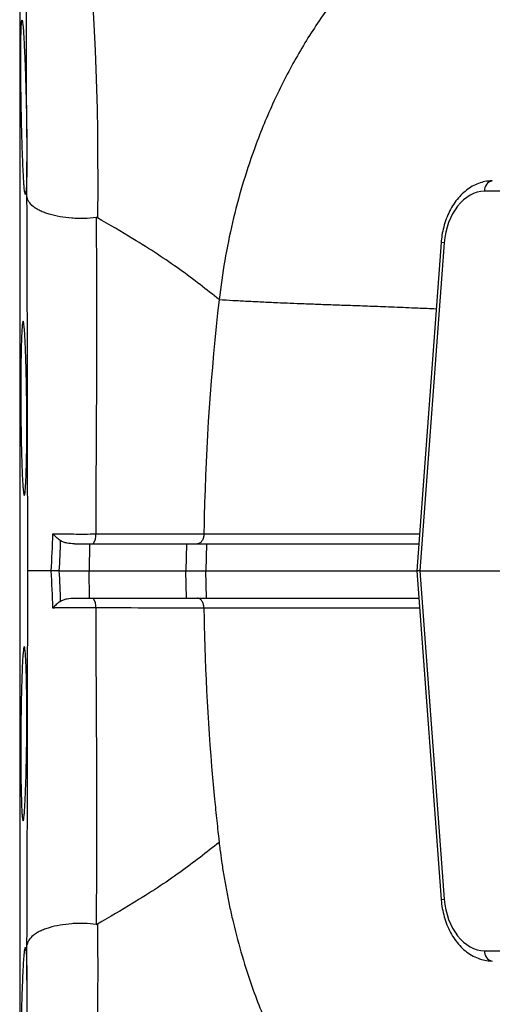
# Model space of a CAD drawing. Header units: millimetres. Extents: x 571 to 2569, y 611 to 2775.
# Tile 8 of 20: x 1489 to 1619, y 842 to 1114. Entities that reach past the tile are written whole.
import ezdxf

# ---------------------------------------------------------------- set-up
doc = ezdxf.new("R2010")
doc.units = ezdxf.units.MM

msp = doc.modelspace()

# ---------------------------------------------------------------- linework, layer by layer
at = {"color": 8, "linetype": 'Continuous', "lineweight": 25}
for p, q in [((1488.64, 1224.25), (1488.64, 698.97)), ((1605.71, 1052.05), (1604.84, 1052.11)), ((1604.84, 871.1), (1605.71, 871.16))]:
    msp.add_line(p, q, dxfattribs=at)
at = {"color": 7, "linetype": 'Continuous', "lineweight": 25}
for p, q in [((1678.09, 1066.26), (1616.83, 1066.26)), ((1604.84, 1052.11), (1598.13, 961.61)), ((1605.71, 1052.05), (1599.01, 961.61)), ((1503.74, 969.11), (1507.85, 969.11)), ((1507.85, 969.11), (1507.76, 961.61)), ((1534.6, 969.11), (1534.41, 961.61)), ((1534.6, 969.11), (1540.19, 969.11)), ((1540.19, 969.11), (1539.92, 961.61)), ((1497.29, 961.61), (1490.85, 961.61)), ((1499.47, 961.61), (1507.76, 961.61)), ((1507.85, 954.11), (1507.76, 961.61)), ((1534.6, 954.11), (1534.41, 961.61)), ((1534.41, 961.61), (1539.92, 961.61)), ((1540.19, 954.11), (1539.92, 961.61)), ((1598.13, 961.61), (1604.84, 871.1)), ((1599.01, 961.61), (1598.13, 961.61)), ((1599.01, 961.61), (1753.87, 961.61)), ((1599.01, 961.61), (1605.71, 871.16)), ((1503.74, 954.11), (1507.85, 954.11)), ((1534.6, 954.11), (1540.19, 954.11)), ((1616.83, 856.95), (1743.81, 856.95))]:
    msp.add_line(p, q, dxfattribs=at)
at = {"color": 8, "linetype": 'Continuous', "lineweight": 25, "flags": 128}
msp.add_lwpolyline([(1506.37, 1156.63), (1506.51, 1156.09), (1506.68, 1154.21), (1506.88, 1150.94), (1507, 1148.78), (1507.14, 1146.29), (1507.35, 1142.43), (1507.59, 1137.99), (1507.88, 1132.93), (1508.2, 1127.32), (1508.69, 1118.91), (1509.07, 1112.21), (1509.43, 1105.03), (1509.74, 1097.23), (1509.96, 1088.91), (1510.07, 1082.98), (1510.13, 1076.79), (1510.14, 1068.06), (1510.05, 1058.92), (1510.05, 1058.92), (1510.05, 1058.92)], dxfattribs=at)
at = {"color": 7, "linetype": 'Continuous', "lineweight": 25}
for centre, radius, start, end in [((1619.44, 1066.53), 2.63, 100.8295, 185.7883), ((1506.41, 971.19), 3.24, 320.0116, 10.8107), ((1506.41, 952.02), 3.24, 349.1893, 39.9884), ((1619.44, 856.68), 2.63, 174.2117, 259.1705)]:
    msp.add_arc(centre, radius, start, end, dxfattribs=at)
for centre, major_axis, start_param, end_param in [((1616.28, 1051.26), (1.11, 14.98), 0.052075, 1.570512), ((1616.28, 871.95), (-1.11, 14.98), 1.571081, 3.089518)]:
    msp.add_ellipse(centre, major_axis=major_axis, ratio=0.705175, start_param=start_param, end_param=end_param, dxfattribs=at)
for points, knots in [([(1676.96, 1164.68), (1675.19, 1165.01), (1669.73, 1166), (1661.39, 1166.21), (1652.04, 1165.7), (1643.62, 1164.43), (1635.22, 1162.4), (1626.91, 1159.59), (1618.79, 1156.03), (1610.93, 1151.76), (1603.39, 1146.84), (1595.39, 1140.67), (1587.1, 1133.02), (1578.73, 1123.67), (1571.09, 1113.4), (1564.24, 1102.27), (1558.22, 1090.37), (1553.52, 1078.81), (1549.91, 1067.85), (1547.22, 1057.64), (1545.05, 1047.14), (1544.1, 1039.99), (1543.63, 1036.39)], [0, 0, 0, 0, 0.028955, 0.089174, 0.134579, 0.180257, 0.226281, 0.272733, 0.319185, 0.365208, 0.410887, 0.456292, 0.516511, 0.576495, 0.636366, 0.696238, 0.756222, 0.816441, 0.861846, 0.907524, 0.953548, 1, 1, 1, 1]), ([(1490.59, 1081.03), (1490.58, 1083.37), (1490.58, 1085.69), (1490.56, 1090.21), (1490.56, 1092.42), (1490.55, 1098.91), (1490.54, 1103.06), (1490.53, 1111.01), (1490.52, 1114.82), (1490.51, 1122.13), (1490.51, 1125.62), (1490.51, 1128.97)], [0, 0, 0, 0, 0.125, 0.125, 0.25, 0.25, 0.5, 0.5, 0.75, 0.75, 1, 1, 1, 1]), ([(1490.61, 1074.34), (1490.61, 1073.76), (1490.61, 1073.21), (1490.6, 1072.4), (1490.59, 1072.14), (1490.59, 1071.62), (1490.58, 1071.37), (1490.56, 1070.16), (1490.54, 1069.31), (1490.51, 1068.38), (1490.51, 1068.21), (1490.49, 1067.86), (1490.48, 1067.7), (1490.46, 1067.23), (1490.45, 1066.96), (1490.39, 1066.23), (1490.36, 1065.87), (1490.29, 1065.54), (1490.27, 1065.46), (1490.23, 1065.38), (1490.21, 1065.38), (1490.14, 1065.46), (1490.09, 1065.65), (1490.01, 1066.16), (1489.99, 1066.36), (1489.93, 1066.82), (1489.88, 1067.35), (1489.83, 1068.01), (1489.78, 1068.72), (1489.75, 1069.12), (1489.67, 1070.38), (1489.62, 1071.34), (1489.52, 1073.46), (1489.48, 1074.6), (1489.41, 1076.44), (1489.38, 1077.07), (1489.34, 1078.38), (1489.32, 1079.05), (1489.26, 1081.11), (1489.22, 1082.52), (1489.16, 1084.69), (1489.15, 1085.42), (1489.12, 1086.53), (1489.12, 1086.91), (1489.1, 1087.65), (1489.09, 1088.03), (1489.06, 1089.89), (1489.03, 1091.37), (1489.01, 1093.21), (1489, 1093.58), (1488.99, 1094.31), (1488.99, 1094.68), (1488.98, 1095.78), (1488.97, 1096.49), (1488.95, 1098.6), (1488.94, 1099.95), (1488.94, 1101.9), (1488.94, 1102.54), (1488.94, 1103.76), (1488.94, 1104.35), (1488.95, 1106.05), (1488.96, 1107.09), (1488.98, 1108.51), (1488.99, 1108.95), (1489.01, 1109.78), (1489.03, 1110.54), (1489.05, 1111.19), (1489.07, 1111.62), (1489.08, 1111.76), (1489.09, 1112.02), (1489.1, 1112.14), (1489.14, 1112.71), (1489.17, 1113.03), (1489.23, 1113.3), (1489.24, 1113.35), (1489.27, 1113.39), (1489.28, 1113.39), (1489.31, 1113.38), (1489.32, 1113.36), (1489.37, 1113.24), (1489.41, 1113.01), (1489.48, 1112.45), (1489.51, 1112.24), (1489.56, 1111.73), (1489.58, 1111.44), (1489.66, 1110.5), (1489.71, 1109.75), (1489.79, 1108.45), (1489.81, 1107.98), (1489.87, 1107), (1489.89, 1106.48), (1489.97, 1104.87), (1490.02, 1103.71), (1490.08, 1102.13), (1490.09, 1101.81), (1490.12, 1101.17), (1490.13, 1100.84), (1490.17, 1099.85), (1490.21, 1098.5), (1490.26, 1097.11), (1490.29, 1096.04), (1490.3, 1095.68), (1490.32, 1094.95), (1490.33, 1094.59), (1490.38, 1092.75), (1490.42, 1091.27), (1490.47, 1089.05), (1490.48, 1088.3), (1490.51, 1086.81), (1490.52, 1086.06), (1490.56, 1083.85), (1490.58, 1082.42), (1490.59, 1081.03)], [0, 0, 0, 0, 0.015625, 0.015625, 0.023437, 0.023437, 0.03125, 0.03125, 0.0625, 0.0625, 0.070312, 0.070312, 0.078125, 0.078125, 0.09375, 0.09375, 0.125, 0.125, 0.140625, 0.140625, 0.15625, 0.15625, 0.1875, 0.1875, 0.203125, 0.203125, 0.21875, 0.234375, 0.234375, 0.25, 0.25, 0.28125, 0.28125, 0.3125, 0.3125, 0.328125, 0.328125, 0.34375, 0.34375, 0.375, 0.375, 0.390625, 0.390625, 0.398437, 0.398437, 0.40625, 0.40625, 0.4375, 0.4375, 0.445312, 0.445312, 0.453125, 0.453125, 0.46875, 0.46875, 0.5, 0.5, 0.515625, 0.515625, 0.53125, 0.53125, 0.5625, 0.5625, 0.578125, 0.578125, 0.59375, 0.609375, 0.609375, 0.617187, 0.617187, 0.625, 0.625, 0.65625, 0.65625, 0.671875, 0.671875, 0.679687, 0.679687, 0.6875, 0.6875, 0.71875, 0.71875, 0.734375, 0.734375, 0.75, 0.75, 0.78125, 0.78125, 0.796875, 0.796875, 0.8125, 0.8125, 0.84375, 0.84375, 0.851562, 0.851562, 0.859375, 0.859375, 0.875, 0.890625, 0.890625, 0.898437, 0.898437, 0.90625, 0.90625, 0.9375, 0.9375, 0.953125, 0.953125, 0.96875, 0.96875, 1, 1, 1, 1]), ([(1490.59, 1081.03), (1490.6, 1079.81), (1490.61, 1078.65), (1490.62, 1076.42), (1490.62, 1075.36), (1490.61, 1074.34)], [0, 0, 0, 0, 0.5, 0.5, 1, 1, 1, 1]), ([(1618.95, 1069.11), (1618.57, 1069.09), (1617.59, 1069.06), (1616.01, 1068.74), (1614.26, 1068.09), (1612.59, 1067.15), (1611.02, 1065.93), (1609.57, 1064.44), (1608.27, 1062.71), (1607.15, 1060.77), (1606.22, 1058.66), (1605.51, 1056.41), (1605.04, 1054.22), (1604.9, 1052.77), (1604.84, 1052.11)], [0, 0, 0, 0, 0.052008, 0.135671, 0.219645, 0.304611, 0.390902, 0.478522, 0.567213, 0.656607, 0.746371, 0.836265, 0.92619, 1, 1, 1, 1]), ([(1490.85, 961.61), (1490.85, 970.48), (1490.84, 979.33), (1490.83, 992.54), (1490.82, 996.94), (1490.81, 1003.51), (1490.81, 1005.71), (1490.8, 1010.07), (1490.79, 1012.25), (1490.77, 1023.09), (1490.75, 1031.65), (1490.72, 1042.18), (1490.71, 1044.28), (1490.7, 1048.44), (1490.69, 1050.52), (1490.67, 1056.69), (1490.66, 1060.75), (1490.65, 1064.76)], [0, 0, 0, 0, 0.25, 0.25, 0.375, 0.375, 0.4375, 0.4375, 0.5, 0.5, 0.75, 0.75, 0.8125, 0.8125, 0.875, 0.875, 1, 1, 1, 1]), ([(1509.73, 1058.99), (1508.63, 1058.85), (1507.52, 1058.77), (1505.83, 1058.73), (1505.26, 1058.73), (1504.12, 1058.76), (1503.56, 1058.79), (1501.89, 1058.91), (1500.81, 1059.04), (1498.7, 1059.41), (1497.72, 1059.64), (1496.35, 1060.05), (1495.91, 1060.2), (1495.07, 1060.52), (1494.68, 1060.69), (1493.94, 1061.05), (1493.59, 1061.23), (1492.96, 1061.62), (1492.66, 1061.83), (1491.86, 1062.46), (1491.44, 1062.9), (1491.01, 1063.58), (1490.89, 1063.81), (1490.76, 1064.17), (1490.73, 1064.29), (1490.68, 1064.53), (1490.66, 1064.65), (1490.65, 1064.76)], [0, 0, 0, 0, 0.125, 0.125, 0.1875, 0.1875, 0.25, 0.25, 0.375, 0.375, 0.5, 0.5, 0.5625, 0.5625, 0.625, 0.625, 0.6875, 0.6875, 0.75, 0.75, 0.875, 0.875, 0.9375, 0.9375, 0.96875, 0.96875, 1, 1, 1, 1]), ([(1509.73, 1058.99), (1509.77, 1052.19), (1509.8, 1045.23), (1509.83, 1030.98), (1509.83, 1023.76), (1509.8, 1012.78), (1509.78, 1009.1), (1509.75, 1003.54), (1509.74, 1001.68), (1509.72, 997.96), (1509.71, 996.1), (1509.65, 986.78), (1509.61, 979.3), (1509.59, 971.8)], [0, 0, 0, 0, 0.25, 0.25, 0.5, 0.5, 0.625, 0.625, 0.6875, 0.6875, 0.75, 0.75, 1, 1, 1, 1]), ([(1543.63, 1036.39), (1540.15, 1039.15), (1533.13, 1044.7), (1521.56, 1052.25), (1513.44, 1056.99), (1510.05, 1058.92)], [0, 0, 0, 0, 0.1609702, 0.3243146, 0.4351324, 0.4351324, 0.4351324, 0.4351324]), ([(1543.63, 1036.39), (1541.35, 1016.58), (1539.89, 995.38), (1539.46, 973.78), (1539.43, 972.19), (1539.42, 971.85)], [0, 0, 0, 0, 0.16, 0.17, 0.172702, 0.172702, 0.172702, 0.172702]), ([(1489.29, 989.43), (1489.24, 990.55), (1489.2, 991.76), (1489.15, 993.7), (1489.13, 994.37), (1489.1, 995.76), (1489.08, 996.48), (1489.04, 998.66), (1489.02, 1000.15), (1488.99, 1002.07), (1488.99, 1002.46), (1488.98, 1003.24), (1488.98, 1003.63), (1488.97, 1004.81), (1488.96, 1005.6), (1488.94, 1007.95), (1488.94, 1009.5), (1488.94, 1011.44), (1488.94, 1011.83), (1488.94, 1012.6), (1488.94, 1012.98), (1488.94, 1014.11), (1488.95, 1015.58), (1488.96, 1017), (1488.97, 1018.04), (1488.98, 1018.38), (1488.99, 1019.06), (1488.99, 1019.4), (1489.01, 1021.05), (1489.04, 1022.26), (1489.08, 1023.93), (1489.09, 1024.46), (1489.12, 1025.21), (1489.13, 1025.46), (1489.14, 1025.93), (1489.15, 1026.16), (1489.2, 1027.26), (1489.24, 1028), (1489.3, 1028.91), (1489.32, 1029.18), (1489.37, 1029.65), (1489.39, 1029.84), (1489.47, 1030.31), (1489.52, 1030.47), (1489.6, 1030.48), (1489.62, 1030.44), (1489.68, 1030.3), (1489.7, 1030.19), (1489.76, 1029.89), (1489.78, 1029.7), (1489.84, 1029.25), (1489.87, 1028.99), (1489.95, 1028.09), (1490, 1027.36), (1490.08, 1026.07), (1490.11, 1025.6), (1490.16, 1024.6), (1490.18, 1024.07), (1490.26, 1022.42), (1490.3, 1021.22), (1490.36, 1019.26), (1490.38, 1018.58), (1490.42, 1017.19), (1490.46, 1015.78), (1490.49, 1014.31), (1490.51, 1013.19), (1490.52, 1012.81), (1490.53, 1012.04), (1490.54, 1011.66), (1490.57, 1009.72), (1490.58, 1008.16), (1490.6, 1005.82), (1490.61, 1005.03), (1490.61, 1003.85), (1490.61, 1003.46), (1490.61, 1002.67), (1490.62, 1002.29), (1490.62, 1000.36), (1490.61, 998.86), (1490.6, 997.04), (1490.59, 996.68), (1490.58, 995.96), (1490.58, 995.61), (1490.57, 994.56), (1490.56, 993.89), (1490.52, 991.93), (1490.5, 990.71), (1490.45, 989.03), (1490.43, 988.49), (1490.39, 987.49), (1490.37, 987.02), (1490.33, 986.15), (1490.31, 985.74), (1490.26, 984.99), (1490.24, 984.65), (1490.17, 983.74), (1490.12, 983.28), (1490.04, 982.81), (1490.01, 982.69), (1489.96, 982.52), (1489.93, 982.48), (1489.85, 982.47), (1489.79, 982.61), (1489.71, 983.06), (1489.68, 983.25), (1489.63, 983.7), (1489.6, 983.96), (1489.55, 984.55), (1489.52, 984.88), (1489.47, 985.61), (1489.45, 986.02), (1489.38, 987.32), (1489.33, 988.32), (1489.29, 989.43)], [0, 0, 0, 0, 0.03125, 0.03125, 0.046875, 0.046875, 0.0625, 0.0625, 0.09375, 0.09375, 0.101562, 0.101562, 0.109375, 0.109375, 0.125, 0.125, 0.15625, 0.15625, 0.164062, 0.164062, 0.171875, 0.171875, 0.1875, 0.203125, 0.203125, 0.210937, 0.210937, 0.21875, 0.21875, 0.25, 0.25, 0.265625, 0.265625, 0.273437, 0.273437, 0.28125, 0.28125, 0.3125, 0.3125, 0.328125, 0.328125, 0.34375, 0.34375, 0.375, 0.375, 0.390625, 0.390625, 0.40625, 0.40625, 0.421875, 0.421875, 0.4375, 0.4375, 0.46875, 0.46875, 0.484375, 0.484375, 0.5, 0.5, 0.53125, 0.53125, 0.546875, 0.546875, 0.5625, 0.578125, 0.578125, 0.585938, 0.585938, 0.59375, 0.59375, 0.625, 0.625, 0.640625, 0.640625, 0.648438, 0.648438, 0.65625, 0.65625, 0.6875, 0.6875, 0.695313, 0.695313, 0.703125, 0.703125, 0.71875, 0.71875, 0.75, 0.75, 0.765625, 0.765625, 0.78125, 0.78125, 0.796875, 0.796875, 0.8125, 0.8125, 0.84375, 0.84375, 0.859375, 0.859375, 0.875, 0.875, 0.90625, 0.90625, 0.921875, 0.921875, 0.9375, 0.9375, 0.953125, 0.953125, 0.96875, 0.96875, 1, 1, 1, 1]), ([(1497.77, 971.81), (1498.64, 971.81), (1499.56, 971.8), (1501, 971.8), (1501.49, 971.8), (1502.48, 971.8), (1502.98, 971.8), (1504.49, 971.79), (1505.51, 971.79), (1507.58, 971.79), (1508.59, 971.8), (1509.59, 971.8)], [0, 0, 0, 0, 0.25, 0.25, 0.375, 0.375, 0.5, 0.5, 0.75, 0.75, 1, 1, 1, 1]), ([(1499.83, 970.01), (1499.45, 970.28), (1499.09, 970.57), (1498.56, 971.03), (1498.4, 971.18), (1498.15, 971.42), (1498.08, 971.49), (1497.92, 971.65), (1497.85, 971.73), (1497.77, 971.81)], [0, 0, 0, 0, 0.5, 0.5, 0.75, 0.75, 0.875, 0.875, 1, 1, 1, 1]), ([(1509.59, 971.8), (1510.92, 971.8), (1512.24, 971.8), (1514.88, 971.8), (1516.18, 971.81), (1520.06, 971.81), (1522.59, 971.81), (1527.54, 971.82), (1529.95, 971.83), (1534.72, 971.84), (1537.07, 971.85), (1539.42, 971.85)], [0, 0, 0, 0, 0.125, 0.125, 0.25, 0.25, 0.5, 0.5, 0.75, 0.75, 1, 1, 1, 1]), ([(1539.42, 971.85), (1539.42, 971.67), (1539.41, 971.49), (1539.36, 971.14), (1539.33, 970.96), (1539.24, 970.63), (1539.18, 970.47), (1539.05, 970.17), (1538.98, 970.03), (1538.82, 969.78), (1538.73, 969.66), (1538.54, 969.47), (1538.44, 969.38), (1538.23, 969.25), (1538.13, 969.19), (1537.9, 969.12), (1537.79, 969.11), (1537.68, 969.11)], [0, 0, 0, 0, 0.125, 0.125, 0.25, 0.25, 0.375, 0.375, 0.5, 0.5, 0.625, 0.625, 0.75, 0.75, 0.875, 0.875, 1, 1, 1, 1]), ([(1503.74, 969.11), (1503.06, 969.11), (1502.39, 969.14), (1501.39, 969.33), (1501.05, 969.42), (1500.41, 969.66), (1500.11, 969.81), (1499.83, 970.01)], [0, 0, 0, 0, 0.5, 0.5, 0.75, 0.75, 1, 1, 1, 1]), ([(1507.85, 969.11), (1512.4, 969.11), (1516.93, 969.11), (1525.8, 969.11), (1530.14, 969.11), (1534.6, 969.11)], [0.0293729, 0.0293729, 0.0293729, 0.0293729, 0.1806578, 0.1806578, 0.3319427, 0.3319427, 0.3319427, 0.3319427]), ([(1540.19, 969.11), (1542.3, 969.11), (1546.51, 969.11), (1552.6, 969.11), (1558.96, 969.11), (1565.43, 969.11), (1575.83, 969.11), (1586.66, 969.11), (1595.75, 969.11), (1598.69, 969.11)], [0, 0, 0, 0, 0.084264, 0.168653, 0.280579, 0.392575, 0.504569, 0.839753, 1, 1, 1, 1]), ([(1490.65, 858.45), (1490.66, 862.46), (1490.67, 866.52), (1490.69, 872.7), (1490.7, 874.77), (1490.71, 878.93), (1490.72, 881.03), (1490.75, 891.57), (1490.77, 900.12), (1490.79, 910.96), (1490.8, 913.14), (1490.81, 917.51), (1490.81, 919.7), (1490.82, 926.28), (1490.83, 930.67), (1490.84, 943.88), (1490.85, 952.73), (1490.85, 961.61)], [0, 0, 0, 0, 0.125, 0.125, 0.1875, 0.1875, 0.25, 0.25, 0.5, 0.5, 0.5625, 0.5625, 0.625, 0.625, 0.75, 0.75, 1, 1, 1, 1]), ([(1499.47, 961.61), (1499.28, 961.61), (1499.09, 961.61), (1498.71, 961.61), (1498.52, 961.61), (1498.15, 961.61), (1497.97, 961.61), (1497.62, 961.61), (1497.44, 961.61), (1497.29, 961.61)], [0, 0, 0, 0, 0.25, 0.25, 0.5, 0.5, 0.75, 0.75, 1, 1, 1, 1]), ([(1507.76, 961.61), (1512.29, 961.61), (1516.8, 961.61), (1525.63, 961.61), (1529.94, 961.61), (1534.41, 961.61)], [0.0293729, 0.0293729, 0.0293729, 0.0293729, 0.1806578, 0.1806578, 0.3319427, 0.3319427, 0.3319427, 0.3319427]), ([(1539.92, 961.61), (1542.02, 961.61), (1546.24, 961.61), (1552.33, 961.61), (1558.68, 961.61), (1565.15, 961.61), (1575.55, 961.61), (1586.29, 961.61), (1595.28, 961.61), (1598.13, 961.61)], [0, 0, 0, 0, 0.084689, 0.169505, 0.281991, 0.394547, 0.507102, 0.843966, 1, 1, 1, 1]), ([(1499.83, 953.2), (1499.45, 952.93), (1499.09, 952.64), (1498.56, 952.18), (1498.4, 952.03), (1498.15, 951.8), (1498.08, 951.72), (1497.92, 951.56), (1497.85, 951.48), (1497.77, 951.4)], [0, 0, 0, 0, 0.5, 0.5, 0.75, 0.75, 0.875, 0.875, 1, 1, 1, 1]), ([(1499.83, 953.2), (1500.11, 953.4), (1500.41, 953.55), (1501.05, 953.79), (1501.39, 953.88), (1502.39, 954.07), (1503.06, 954.11), (1503.74, 954.11)], [0, 0, 0, 0, 0.25, 0.25, 0.5, 0.5, 1, 1, 1, 1]), ([(1507.85, 954.11), (1512.4, 954.11), (1516.93, 954.11), (1525.8, 954.11), (1530.14, 954.11), (1534.6, 954.11)], [0.0293729, 0.0293729, 0.0293729, 0.0293729, 0.1806578, 0.1806578, 0.3319427, 0.3319427, 0.3319427, 0.3319427]), ([(1539.42, 951.36), (1539.42, 951.54), (1539.41, 951.72), (1539.36, 952.08), (1539.33, 952.25), (1539.24, 952.58), (1539.18, 952.74), (1539.05, 953.04), (1538.98, 953.18), (1538.82, 953.43), (1538.73, 953.55), (1538.54, 953.75), (1538.44, 953.83), (1538.23, 953.97), (1538.13, 954.02), (1537.9, 954.09), (1537.79, 954.11), (1537.68, 954.11)], [0, 0, 0, 0, 0.125, 0.125, 0.25, 0.25, 0.375, 0.375, 0.5, 0.5, 0.625, 0.625, 0.75, 0.75, 0.875, 0.875, 1, 1, 1, 1]), ([(1540.19, 954.11), (1542.3, 954.11), (1546.51, 954.11), (1552.6, 954.11), (1558.96, 954.11), (1565.43, 954.11), (1575.83, 954.11), (1586.66, 954.11), (1595.75, 954.11), (1598.69, 954.11)], [0, 0, 0, 0, 0.084264, 0.168653, 0.280579, 0.392575, 0.504569, 0.839753, 1, 1, 1, 1]), ([(1509.59, 951.41), (1508.59, 951.42), (1507.58, 951.42), (1506.05, 951.42), (1505.54, 951.42), (1504.51, 951.42), (1504, 951.42), (1502.48, 951.41), (1501.49, 951.41), (1500.06, 951.41), (1499.58, 951.41), (1498.66, 951.4), (1498.21, 951.4), (1497.77, 951.4)], [0, 0, 0, 0, 0.25, 0.25, 0.375, 0.375, 0.5, 0.5, 0.75, 0.75, 0.875, 0.875, 1, 1, 1, 1]), ([(1509.59, 951.41), (1509.61, 943.91), (1509.65, 936.43), (1509.71, 927.11), (1509.72, 925.25), (1509.74, 921.53), (1509.75, 919.67), (1509.78, 914.11), (1509.8, 910.43), (1509.83, 899.45), (1509.83, 892.23), (1509.8, 877.98), (1509.77, 871.02), (1509.73, 864.22)], [0, 0, 0, 0, 0.25, 0.25, 0.3125, 0.3125, 0.375, 0.375, 0.5, 0.5, 0.75, 0.75, 1, 1, 1, 1]), ([(1539.42, 951.36), (1537.07, 951.37), (1534.71, 951.37), (1529.93, 951.38), (1527.52, 951.39), (1520.11, 951.4), (1514.94, 951.41), (1509.59, 951.41)], [0, 0, 0, 0, 0.25, 0.25, 0.5, 0.5, 1, 1, 1, 1]), ([(1539.42, 951.36), (1539.43, 951.02), (1539.46, 949.43), (1539.81, 931.84), (1540.89, 913.62), (1542.66, 895.75), (1542.97, 892.77), (1543.27, 890.01), (1543.47, 888.25), (1543.63, 886.82)], [0.227298, 0.227298, 0.227298, 0.227298, 0.23, 0.24, 0.368, 0.376, 0.384, 0.392, 0.3982222, 0.3982222, 0.3982222, 0.3982222]), ([(1489.07, 899.72), (1489.04, 900.83), (1489.02, 902.04), (1488.99, 903.99), (1488.98, 904.66), (1488.97, 906.05), (1488.96, 906.77), (1488.94, 908.95), (1488.94, 910.44), (1488.94, 912.36), (1488.94, 912.75), (1488.94, 913.53), (1488.94, 913.92), (1488.94, 915.1), (1488.95, 915.89), (1488.96, 918.24), (1488.98, 919.8), (1489, 921.73), (1489.01, 922.12), (1489.02, 922.89), (1489.02, 923.27), (1489.04, 924.4), (1489.07, 925.87), (1489.1, 927.29), (1489.12, 928.33), (1489.13, 928.67), (1489.14, 929.35), (1489.15, 929.69), (1489.2, 931.33), (1489.24, 932.54), (1489.3, 934.21), (1489.32, 934.74), (1489.36, 935.49), (1489.37, 935.74), (1489.39, 936.21), (1489.41, 936.44), (1489.47, 937.53), (1489.52, 938.27), (1489.6, 939.18), (1489.62, 939.45), (1489.68, 939.91), (1489.7, 940.1), (1489.79, 940.57), (1489.84, 940.73), (1489.92, 940.74), (1489.95, 940.7), (1490, 940.55), (1490.03, 940.44), (1490.08, 940.14), (1490.11, 939.95), (1490.16, 939.5), (1490.18, 939.24), (1490.26, 938.34), (1490.3, 937.61), (1490.36, 936.31), (1490.38, 935.84), (1490.42, 934.84), (1490.44, 934.31), (1490.49, 932.66), (1490.52, 931.45), (1490.55, 929.49), (1490.57, 928.81), (1490.58, 927.42), (1490.6, 926.01), (1490.61, 924.54), (1490.61, 923.41), (1490.61, 923.03), (1490.61, 922.27), (1490.62, 921.88), (1490.62, 919.95), (1490.61, 918.39), (1490.59, 916.04), (1490.58, 915.26), (1490.57, 914.08), (1490.57, 913.68), (1490.56, 912.9), (1490.55, 912.51), (1490.52, 910.59), (1490.49, 909.09), (1490.45, 907.27), (1490.44, 906.91), (1490.43, 906.19), (1490.42, 905.84), (1490.39, 904.79), (1490.37, 904.12), (1490.31, 902.16), (1490.26, 900.95), (1490.19, 899.26), (1490.16, 898.73), (1490.11, 897.73), (1490.09, 897.27), (1490.04, 896.39), (1490.01, 895.99), (1489.96, 895.24), (1489.93, 894.9), (1489.85, 893.99), (1489.79, 893.53), (1489.71, 893.06), (1489.68, 892.94), (1489.63, 892.78), (1489.6, 892.74), (1489.52, 892.73), (1489.47, 892.88), (1489.4, 893.33), (1489.38, 893.52), (1489.33, 893.97), (1489.31, 894.23), (1489.26, 894.82), (1489.24, 895.15), (1489.2, 895.89), (1489.18, 896.29), (1489.13, 897.6), (1489.1, 898.6), (1489.07, 899.72)], [0, 0, 0, 0, 0.03125, 0.03125, 0.046875, 0.046875, 0.0625, 0.0625, 0.09375, 0.09375, 0.101563, 0.101563, 0.109375, 0.109375, 0.125, 0.125, 0.15625, 0.15625, 0.164063, 0.164063, 0.171875, 0.171875, 0.1875, 0.203125, 0.203125, 0.210938, 0.210938, 0.21875, 0.21875, 0.25, 0.25, 0.265625, 0.265625, 0.273438, 0.273438, 0.28125, 0.28125, 0.3125, 0.3125, 0.328125, 0.328125, 0.34375, 0.34375, 0.375, 0.375, 0.390625, 0.390625, 0.40625, 0.40625, 0.421875, 0.421875, 0.4375, 0.4375, 0.46875, 0.46875, 0.484375, 0.484375, 0.5, 0.5, 0.53125, 0.53125, 0.546875, 0.546875, 0.5625, 0.578125, 0.578125, 0.585938, 0.585938, 0.59375, 0.59375, 0.625, 0.625, 0.640625, 0.640625, 0.648438, 0.648438, 0.65625, 0.65625, 0.6875, 0.6875, 0.695313, 0.695313, 0.703125, 0.703125, 0.71875, 0.71875, 0.75, 0.75, 0.765625, 0.765625, 0.78125, 0.78125, 0.796875, 0.796875, 0.8125, 0.8125, 0.84375, 0.84375, 0.859375, 0.859375, 0.875, 0.875, 0.90625, 0.90625, 0.921875, 0.921875, 0.9375, 0.9375, 0.953125, 0.953125, 0.96875, 0.96875, 1, 1, 1, 1]), ([(1543.63, 886.82), (1540.15, 884.06), (1533.13, 878.51), (1521.56, 870.96), (1513.44, 866.22), (1510.05, 864.3)], [0, 0, 0, 0, 0.1609702, 0.3243146, 0.4351324, 0.4351324, 0.4351324, 0.4351324]), ([(1543.63, 886.82), (1543.7, 886.16), (1543.9, 884.42), (1544.33, 881.36), (1544.9, 877.63), (1545.6, 873.64), (1546.39, 869.66), (1547.66, 863.95), (1549.58, 856.6), (1552.86, 846.23), (1557.34, 834.8), (1563.31, 822.62), (1570.14, 811.23), (1577.78, 800.7), (1586.19, 791.12), (1594.53, 783.27), (1602.59, 776.94), (1610.21, 771.88), (1618.14, 767.5), (1626.36, 763.84), (1634.77, 760.94), (1643.28, 758.85), (1651.82, 757.53), (1661.29, 757.01), (1669.18, 757.16), (1674.15, 758.05), (1675.38, 758.27)], [0, 0, 0, 0, 0.008604, 0.022614, 0.0399, 0.05754, 0.07512, 0.092646, 0.133762, 0.174652, 0.236269, 0.297623, 0.358841, 0.420044, 0.48135, 0.542886, 0.589279, 0.635946, 0.682965, 0.73042, 0.777937, 0.825008, 0.871718, 0.918143, 0.979708, 1, 1, 1, 1]), ([(1604.84, 871.1), (1604.88, 870.67), (1604.99, 869.43), (1605.36, 867.43), (1606.01, 865.15), (1606.88, 862.98), (1607.97, 860.96), (1609.26, 859.14), (1610.72, 857.55), (1612.34, 856.23), (1614.08, 855.2), (1615.9, 854.5), (1617.54, 854.15), (1618.56, 854.12), (1618.95, 854.11)], [0, 0, 0, 0, 0.048917, 0.138955, 0.229185, 0.319617, 0.410278, 0.501114, 0.591886, 0.682218, 0.771608, 0.859581, 0.945916, 1, 1, 1, 1]), ([(1509.73, 864.22), (1508.63, 864.36), (1507.52, 864.44), (1505.83, 864.48), (1505.26, 864.48), (1504.12, 864.45), (1503.56, 864.42), (1501.89, 864.3), (1500.81, 864.17), (1498.7, 863.8), (1497.72, 863.57), (1496.35, 863.16), (1495.91, 863.01), (1495.07, 862.69), (1494.68, 862.52), (1493.94, 862.16), (1493.59, 861.98), (1492.96, 861.59), (1492.66, 861.39), (1491.86, 860.75), (1491.44, 860.31), (1491.01, 859.63), (1490.89, 859.4), (1490.76, 859.04), (1490.73, 858.92), (1490.68, 858.69), (1490.66, 858.56), (1490.65, 858.45)], [0, 0, 0, 0, 0.125, 0.125, 0.1875, 0.1875, 0.25, 0.25, 0.375, 0.375, 0.5, 0.5, 0.5625, 0.5625, 0.625, 0.625, 0.6875, 0.6875, 0.75, 0.75, 0.875, 0.875, 0.9375, 0.9375, 0.96875, 0.96875, 1, 1, 1, 1]), ([(1490.59, 842.18), (1490.58, 841.49), (1490.58, 840.78), (1490.56, 839.34), (1490.55, 838.6), (1490.51, 836.39), (1490.48, 834.91), (1490.43, 832.68), (1490.42, 831.93), (1490.38, 830.44), (1490.36, 829.7), (1490.3, 827.51), (1490.26, 826.1), (1490.2, 824.37), (1490.19, 824.03), (1490.17, 823.35), (1490.15, 823.01), (1490.12, 822.02), (1490.09, 821.38), (1490.02, 819.51), (1489.97, 818.34), (1489.89, 816.72), (1489.87, 816.2), (1489.81, 815.22), (1489.79, 814.76), (1489.71, 813.46), (1489.66, 812.71), (1489.56, 811.44), (1489.51, 810.94), (1489.44, 810.39), (1489.41, 810.24), (1489.37, 810), (1489.35, 809.92), (1489.28, 809.78), (1489.24, 809.82), (1489.19, 810.09), (1489.17, 810.22), (1489.15, 810.46), (1489.14, 810.55), (1489.12, 810.74), (1489.11, 810.85), (1489.08, 811.41), (1489.05, 811.99), (1489.02, 813.05), (1489.01, 813.44), (1488.99, 814.27), (1488.97, 815.16), (1488.96, 816.16), (1488.95, 817.21), (1488.95, 817.76), (1488.94, 819.47), (1488.94, 820.68), (1488.94, 822.3), (1488.94, 822.63), (1488.95, 823.3), (1488.95, 823.64), (1488.95, 824.67), (1488.96, 825.36), (1488.98, 827.47), (1488.99, 828.91), (1489.02, 830.77), (1489.02, 831.14), (1489.04, 831.89), (1489.04, 832.26), (1489.06, 833.38), (1489.07, 834.12), (1489.12, 836.34), (1489.15, 837.82), (1489.22, 840.75), (1489.26, 842.16), (1489.32, 844.19), (1489.34, 844.86), (1489.38, 846.16), (1489.41, 846.8), (1489.48, 848.65), (1489.52, 849.79), (1489.6, 851.36), (1489.62, 851.86), (1489.66, 852.58), (1489.68, 852.81), (1489.7, 853.26), (1489.71, 853.48), (1489.78, 854.52), (1489.83, 855.24), (1489.9, 855.98), (1489.91, 856.12), (1489.93, 856.39), (1489.95, 856.51), (1489.99, 856.86), (1490.01, 857.06), (1490.09, 857.56), (1490.14, 857.75), (1490.21, 857.84), (1490.23, 857.83), (1490.27, 857.75), (1490.29, 857.67), (1490.36, 857.34), (1490.39, 856.99), (1490.45, 856.25), (1490.46, 855.97), (1490.49, 855.35), (1490.52, 854.67), (1490.54, 853.87), (1490.56, 853.23), (1490.56, 853.01), (1490.57, 852.55), (1490.58, 852.31), (1490.6, 851.09), (1490.61, 850.02), (1490.61, 848.87)], [0, 0, 0, 0, 0.015625, 0.015625, 0.03125, 0.03125, 0.0625, 0.0625, 0.078125, 0.078125, 0.09375, 0.09375, 0.125, 0.125, 0.132813, 0.132813, 0.140625, 0.140625, 0.15625, 0.15625, 0.1875, 0.1875, 0.203125, 0.203125, 0.21875, 0.21875, 0.25, 0.25, 0.28125, 0.28125, 0.296875, 0.296875, 0.3125, 0.3125, 0.34375, 0.34375, 0.359375, 0.359375, 0.367188, 0.367188, 0.375, 0.375, 0.40625, 0.40625, 0.421875, 0.421875, 0.4375, 0.453125, 0.453125, 0.46875, 0.46875, 0.5, 0.5, 0.507813, 0.507813, 0.515625, 0.515625, 0.53125, 0.53125, 0.5625, 0.5625, 0.570313, 0.570313, 0.578125, 0.578125, 0.59375, 0.59375, 0.625, 0.625, 0.65625, 0.65625, 0.671875, 0.671875, 0.6875, 0.6875, 0.71875, 0.71875, 0.734375, 0.734375, 0.742188, 0.742188, 0.75, 0.75, 0.78125, 0.78125, 0.789063, 0.789063, 0.796875, 0.796875, 0.8125, 0.8125, 0.84375, 0.84375, 0.859375, 0.859375, 0.875, 0.875, 0.90625, 0.90625, 0.921875, 0.921875, 0.9375, 0.953125, 0.953125, 0.960938, 0.960938, 0.96875, 0.96875, 1, 1, 1, 1]), ([(1490.61, 848.87), (1490.62, 847.86), (1490.62, 846.79), (1490.61, 844.56), (1490.6, 843.4), (1490.59, 842.18)], [0, 0, 0, 0, 0.5, 0.5, 1, 1, 1, 1])]:
    msp.add_open_spline(points, degree=3, knots=knots, dxfattribs=at)
for points in [[(1490.65, 1064.76), (1490.63, 1068.02), (1490.62, 1071.21), (1490.61, 1074.34)], [(1510.05, 1058.92), (1509.96, 1058.97), (1509.85, 1059), (1509.73, 1058.99)], [(1497.29, 961.61), (1497.54, 965), (1497.71, 968.41), (1497.77, 971.81)], [(1499.83, 970.01), (1499.76, 967.21), (1499.64, 964.41), (1499.47, 961.61)], [(1497.77, 951.4), (1497.71, 954.81), (1497.54, 958.21), (1497.29, 961.61)], [(1499.47, 961.61), (1499.64, 958.8), (1499.76, 956), (1499.83, 953.2)], [(1509.73, 864.22), (1509.85, 864.21), (1509.96, 864.24), (1510.05, 864.3)], [(1490.61, 848.87), (1490.62, 852), (1490.63, 855.19), (1490.65, 858.45)]]:
    msp.add_open_spline(points, degree=3, dxfattribs=at)
at = {"color": 8, "linetype": 'Continuous', "lineweight": 25}
for points, knots in [([(1543.63, 1036.39), (1544.91, 1036.32), (1547.51, 1036.18), (1551.47, 1035.97), (1555.58, 1035.77), (1559.55, 1035.58), (1563.42, 1035.42), (1567.24, 1035.27), (1571.32, 1035.12), (1575.77, 1034.96), (1580.67, 1034.79), (1586.09, 1034.59), (1592.07, 1034.36), (1597.9, 1034.12), (1601.8, 1033.96), (1603.49, 1033.89)], [0, 0, 0, 0, 0.051163, 0.104383, 0.161768, 0.225495, 0.28148, 0.343875, 0.41365, 0.491556, 0.580178, 0.678758, 0.788034, 0.908669, 1, 1, 1, 1]), ([(1539.42, 971.85), (1542.44, 971.85), (1548.48, 971.85), (1556.63, 971.85), (1564.27, 971.85), (1571.44, 971.85), (1577.34, 971.85), (1582.2, 971.85), (1589.04, 971.85), (1594.62, 971.85), (1598.89, 971.85)], [0, 0, 0, 0, 0.123804, 0.247819, 0.372138, 0.496572, 0.620729, 0.69313, 0.765532, 1, 1, 1, 1]), ([(1598.89, 951.36), (1596.16, 951.36), (1589.57, 951.36), (1579.31, 951.36), (1569.04, 951.36), (1559.21, 951.36), (1549.85, 951.36), (1542.9, 951.36), (1539.42, 951.36)], [0, 0, 0, 0, 0.14945, 0.360969, 0.572465, 0.714934, 0.857572, 1, 1, 1, 1]), ([(1510.05, 864.3), (1510.05, 864.3), (1510.11, 860.47), (1510.17, 852.94), (1510.12, 842.54), (1509.95, 833), (1509.72, 825.23), (1509.46, 818.77), (1509.16, 812.51), (1508.78, 805.75), (1508.33, 798.07), (1507.89, 790.59), (1507.5, 783.54), (1507.17, 777.56), (1506.92, 772.84), (1506.71, 769.36), (1506.54, 767.3), (1506.43, 766.4), (1506.38, 766.61), (1506.37, 766.64)], [0, 0, 0, 0, 0.0000003, 0.0628298, 0.1262366, 0.1840164, 0.2421603, 0.2816138, 0.3211545, 0.381427, 0.4419487, 0.5186504, 0.5958453, 0.6746122, 0.753933, 0.8306357, 0.9078744, 0.9867913, 1, 1, 1, 1])]:
    msp.add_open_spline(points, degree=3, knots=knots, dxfattribs=at)

doc.saveas('drawing.dxf')
